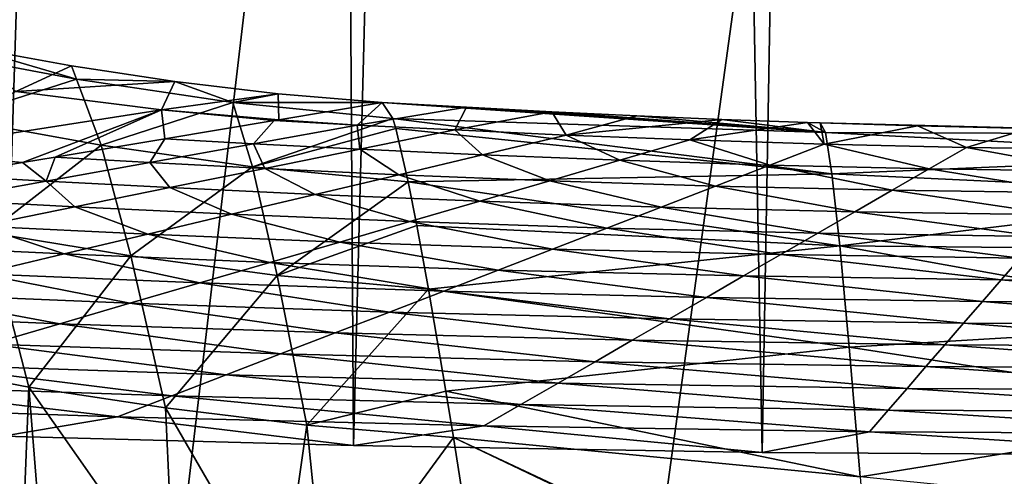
# Model space of a CAD drawing. Header units: metres. Extents: x -23 to 23, y -159 to 23.
# Tile 45 of 89: x -6.32 to -1.32, y -23.61 to -21.29. Entities that reach past the tile are written whole.
import ezdxf

# ---------------------------------------------------------------- set-up
doc = ezdxf.new("R2010")
doc.units = ezdxf.units.M
doc.layers.add('solid_509541_140_SW0001', color=7, linetype='CONTINUOUS')

msp = doc.modelspace()

# ---------------------------------------------------------------- linework, layer by layer
at = {"layer": 'solid_509541_140_SW0001'}
for points in [[(-1.723706, 23.492811), (-2.550449, -23.484219), (-3.412922, 23.471962)], [(-1.723706, 23.492811), (-0.134043, -23.499722), (-2.550449, -23.484219)], [(0.124983, 23.499725), (-0.134043, -23.499722), (-1.723706, 23.492811)], [(-4.925047, 23.441509), (-4.624835, -23.448418), (-6.404263, -23.400892)], [(-4.925047, 23.441509), (-6.404263, -23.400892), (-6.273444, 23.404921)], [(-3.412922, 23.471962), (-4.624835, -23.448418), (-4.925047, 23.441509)], [(-3.412922, 23.471962), (-2.550449, -23.484219), (-4.624835, -23.448418)], [(-6.273444, 23.404921), (-6.404263, -23.400892), (-7.840598, 23.351067)], [(18.92091, -6.147776, 147.5), (-20.215473, -149, 147.5), (20.215471, -149, 147.5)], [(18.92091, -6.147776, 147.5), (18.001144, -8.470781, 147.5), (-20.215473, -149, 147.5)], [(18.001144, -8.470781, 147.5), (16.797661, -10.659938, 147.5), (-20.215473, -149, 147.5)], [(16.797661, -10.659938, 147.5), (15.328966, -12.681423, 147.5), (-20.215473, -149, 147.5)], [(15.328966, -12.681423, 147.5), (13.618851, -14.502491, 147.5), (-20.215473, -149, 147.5)], [(13.618851, -14.502491, 147.5), (11.693766, -16.095087, 147.5), (-20.215473, -149, 147.5)], [(11.693766, -16.095087, 147.5), (9.584231, -17.433813, 147.5), (-20.215473, -149, 147.5)], [(9.584231, -17.433813, 147.5), (7.32384, -18.497488, 147.5), (-20.215473, -149, 147.5)], [(7.32384, -18.497488, 147.5), (4.94744, -19.269627, 147.5), (-20.215473, -149, 147.5)], [(-4.94744, -19.269627, 147.5), (-7.32384, -18.497488, 147.5), (-20.215473, -149, 147.5)], [(4.94744, -19.269627, 147.5), (2.493532, -19.73772, 147.5), (-20.215473, -149, 147.5)], [(-2.493532, -19.73772, 147.5), (-4.94744, -19.269627, 147.5), (-20.215473, -149, 147.5)], [(2.493532, -19.73772, 147.5), (0, -19.894623, 147.5), (-20.215473, -149, 147.5)], [(-2.493532, -19.73772, 147.5), (-20.215473, -149, 147.5), (0, -19.894623, 147.5)], [(-6.029916, -21.588547, 109.457336), (-6.805446, -21.442062, 109.750168), (-6.597031, -21.421963, 107.05645)], [(-6.055547, -21.519991, 106.875908), (-6.597031, -21.421963, 107.05645), (-6.338707, -21.6511, 99.732216)], [(-6.029916, -21.588547, 109.457336), (-6.597031, -21.421963, 107.05645), (-6.055547, -21.519991, 106.875908)], [(-6.654543, -21.788834, 112.205292), (-6.805446, -21.442062, 109.750168), (-6.029916, -21.588547, 109.457336)], [(-5.530556, -21.600286, 106.71701), (-6.055547, -21.519991, 106.875908), (-6.338707, -21.6511, 99.732216)], [(-6.029916, -21.588547, 109.457336), (-6.055547, -21.519991, 106.875908), (-5.530556, -21.600286, 106.71701)], [(-6.654543, -21.788834, 112.205292), (-6.029916, -21.588547, 109.457336), (-5.905544, -21.923021, 111.907715)], [(-5.530556, -21.600286, 106.71701), (-6.338707, -21.6511, 99.732216), (-5.599615, -21.744415, 99.732216)], [(-5.236332, -21.707649, 109.196365), (-6.029916, -21.588547, 109.457336), (-5.530556, -21.600286, 106.71701)], [(-5.905544, -21.923021, 111.907715), (-6.029916, -21.588547, 109.457336), (-5.236332, -21.707649, 109.196365)], [(-5.007573, -21.663063, 106.574165), (-5.530556, -21.600286, 106.71701), (-5.599615, -21.744415, 99.732216)], [(-5.236332, -21.707649, 109.196365), (-5.530556, -21.600286, 106.71701), (-5.007573, -21.663063, 106.574165)], [(-5.599615, -21.744415, 99.732216), (-6.338707, -21.6511, 99.732216), (-6.954768, -21.954865, 83.107414)], [(-5.007573, -21.663063, 106.574165), (-5.599615, -21.744415, 99.732216), (-5.003813, -21.794233, 99.732216)], [(-5.236332, -21.707649, 109.196365), (-5.007573, -21.663063, 106.574165), (-4.478664, -21.706179, 106.445038)], [(-4.478664, -21.706179, 106.445038), (-5.007573, -21.663063, 106.574165), (-5.003813, -21.794233, 99.732216)], [(-5.905544, -21.923021, 111.907715), (-5.236332, -21.707649, 109.196365), (-5.136675, -22.034033, 111.64164)], [(-4.425222, -21.787727, 108.964775), (-5.236332, -21.707649, 109.196365), (-4.478664, -21.706179, 106.445038)], [(-5.136675, -22.034033, 111.64164), (-5.236332, -21.707649, 109.196365), (-4.425222, -21.787727, 108.964775)], [(-4.60637, -21.821266, 99.440956), (-4.478664, -21.706179, 106.445038), (-5.003813, -21.794233, 99.732216)], [(-4.050983, -21.731159, 106.351692), (-4.478664, -21.706179, 106.445038), (-4.60637, -21.821266, 99.440956)], [(-4.050983, -21.731159, 106.351692), (-4.60637, -21.821266, 99.440956), (-4.111214, -21.846369, 99.440956)], [(-2.230446, -21.859114, 108.135269), (-4.478664, -21.706179, 106.445038), (-4.050983, -21.731159, 106.351692)], [(-2.230446, -21.859114, 108.135269), (-4.425222, -21.787727, 108.964775), (-4.478664, -21.706179, 106.445038)], [(-3.619175, -21.754063, 106.267334), (-4.050983, -21.731159, 106.351692), (-4.111214, -21.846369, 99.440956)], [(-2.230446, -21.859114, 108.135269), (-4.050983, -21.731159, 106.351692), (-3.619175, -21.754063, 106.267334)], [(-5.599615, -21.744415, 99.732216), (-6.954768, -21.954865, 83.107414), (-6.304385, -22.012308, 83.107414)], [(-6.138013, -21.984411, 85.234093), (-5.599615, -21.744415, 99.732216), (-6.304385, -22.012308, 83.107414)], [(-6.138013, -21.984411, 85.234093), (-5.582306, -21.891233, 92.337524), (-5.599615, -21.744415, 99.732216)], [(-5.026599, -21.798054, 99.440956), (-5.003813, -21.794233, 99.732216), (-5.599615, -21.744415, 99.732216)], [(-5.582306, -21.891233, 92.337524), (-5.026599, -21.798054, 99.440956), (-5.599615, -21.744415, 99.732216)], [(-3.619175, -21.754063, 106.267334), (-4.111214, -21.846369, 99.440956), (-3.545925, -21.87208, 99.440956)], [(-3.186964, -21.774637, 106.192719), (-3.619175, -21.754063, 106.267334), (-3.545925, -21.87208, 99.440956)], [(-2.230446, -21.859114, 108.135269), (-3.619175, -21.754063, 106.267334), (-3.186964, -21.774637, 106.192719)], [(-2.756572, -21.792747, 106.128059), (-3.186964, -21.774637, 106.192719), (-3.545925, -21.87208, 99.440956)], [(-2.230446, -21.859114, 108.135269), (-3.186964, -21.774637, 106.192719), (-2.756572, -21.792747, 106.128059)], [(-6.654543, -21.788834, 112.205292), (-5.905544, -21.923021, 111.907715), (-6.477099, -22.366415, 114.533867)], [(-5.132391, -21.916346, 92.337524), (-5.026599, -21.798054, 99.440956), (-5.582306, -21.891233, 92.337524)], [(-4.410074, -21.838594, 109.508675), (-5.136675, -22.034033, 111.64164), (-4.425222, -21.787727, 108.964775)], [(-4.60637, -21.821266, 99.440956), (-5.026599, -21.798054, 99.440956), (-5.132391, -21.916346, 92.337524)], [(-4.60637, -21.821266, 99.440956), (-5.132391, -21.916346, 92.337524), (-4.593228, -21.944033, 92.337524)], [(-4.60637, -21.821266, 99.440956), (-5.003813, -21.794233, 99.732216), (-5.026599, -21.798054, 99.440956)], [(-4.111214, -21.846369, 99.440956), (-4.60637, -21.821266, 99.440956), (-4.593228, -21.944033, 92.337524)], [(-2.197791, -22.069244, 110.166862), (-4.410074, -21.838594, 109.508675), (-4.425222, -21.787727, 108.964775)], [(-2.230446, -21.859114, 108.135269), (-2.197791, -22.069244, 110.166862), (-4.425222, -21.787727, 108.964775)], [(-2.756572, -21.792747, 106.128059), (-3.545925, -21.87208, 99.440956), (-2.917995, -21.896648, 99.440956)], [(-2.321681, -21.808575, 106.072395), (-2.756572, -21.792747, 106.128059), (-2.917995, -21.896648, 99.440956)], [(-2.321681, -21.808575, 106.072395), (-2.917995, -21.896648, 99.440956), (-2.237187, -21.918198, 99.440956)], [(-2.230446, -21.859114, 108.135269), (-2.756572, -21.792747, 106.128059), (-2.321681, -21.808575, 106.072395)], [(-2.255984, -21.810745, 106.064827), (-2.321681, -21.808575, 106.072395), (-2.237187, -21.918198, 99.440956)], [(-2.230446, -21.859114, 108.135269), (-2.321681, -21.808575, 106.072395), (-2.255984, -21.810745, 106.064827)], [(-1.762461, -21.825157, 106.014984), (-2.255984, -21.810745, 106.064827), (-2.237187, -21.918198, 99.440956)], [(0, -21.86846, 107.454132), (-2.255984, -21.810745, 106.064827), (-1.762461, -21.825157, 106.014984)], [(0, -21.86846, 107.454132), (-2.230446, -21.859114, 108.135269), (-2.255984, -21.810745, 106.064827)], [(-1.762461, -21.825157, 106.014984), (-2.237187, -21.918198, 99.440956), (-1.515107, -21.935013, 99.440956)], [(-1.191502, -21.837557, 105.972679), (-1.762461, -21.825157, 106.014984), (-1.515107, -21.935013, 99.440956)], [(0, -21.86846, 107.454132), (-1.762461, -21.825157, 106.014984), (-1.191502, -21.837557, 105.972679)], [(-4.410074, -21.838594, 109.508675), (-4.346801, -22.110338, 111.402245), (-5.136675, -22.034033, 111.64164)], [(-4.111214, -21.846369, 99.440956), (-4.593228, -21.944033, 92.337524), (-3.970526, -21.97275, 92.337524)], [(-2.197791, -22.069244, 110.166862), (-4.346801, -22.110338, 111.402245), (-4.410074, -21.838594, 109.508675)], [(-3.545925, -21.87208, 99.440956), (-4.111214, -21.846369, 99.440956), (-3.970526, -21.97275, 92.337524)], [(-3.545925, -21.87208, 99.440956), (-3.970526, -21.97275, 92.337524), (-3.273208, -22.000406, 92.337524)], [(-2.917995, -21.896648, 99.440956), (-3.545925, -21.87208, 99.440956), (-3.273208, -22.000406, 92.337524)], [(0, -21.976749, 108.967308), (-2.197791, -22.069244, 110.166862), (-2.230446, -21.859114, 108.135269)], [(0, -21.86846, 107.454132), (0, -21.976749, 108.967308), (-2.230446, -21.859114, 108.135269)], [(-1.191502, -21.837557, 105.972679), (-1.515107, -21.935013, 99.440956), (-0.76474, -21.945719, 99.440956)], [(-5.905544, -21.923021, 111.907715), (-5.755234, -22.485462, 114.242111), (-6.477099, -22.366415, 114.533867)], [(-5.658413, -22.011427, 85.234093), (-5.582306, -21.891233, 92.337524), (-6.138013, -21.984411, 85.234093)], [(-5.905544, -21.923021, 111.907715), (-5.136675, -22.034033, 111.64164), (-5.755234, -22.485462, 114.242111)], [(-5.132391, -21.916346, 92.337524), (-5.582306, -21.891233, 92.337524), (-5.658413, -22.011427, 85.234093)], [(-5.132391, -21.916346, 92.337524), (-5.658413, -22.011427, 85.234093), (-5.075243, -22.041697, 85.234093)], [(-4.593228, -21.944033, 92.337524), (-5.132391, -21.916346, 92.337524), (-5.075243, -22.041697, 85.234093)], [(-2.917995, -21.896648, 99.440956), (-3.273208, -22.000406, 92.337524), (-2.512906, -22.024775, 92.337524)], [(-2.237187, -21.918198, 99.440956), (-2.917995, -21.896648, 99.440956), (-2.512906, -22.024775, 92.337524)], [(-2.237187, -21.918198, 99.440956), (-2.512906, -22.024775, 92.337524), (-1.703439, -22.043837, 92.337524)], [(-1.515107, -21.935013, 99.440956), (-2.237187, -21.918198, 99.440956), (-1.703439, -22.043837, 92.337524)], [(-6.69372, -22.077589, 78.130661), (-6.304385, -22.012308, 83.107414), (-6.954768, -21.954865, 83.107414)], [(-4.593228, -21.944033, 92.337524), (-5.075243, -22.041697, 85.234093), (-4.395127, -22.07342, 85.234093)], [(-3.970526, -21.97275, 92.337524), (-4.593228, -21.944033, 92.337524), (-4.395127, -22.07342, 85.234093)], [(-3.970526, -21.97275, 92.337524), (-4.395127, -22.07342, 85.234093), (-3.628422, -22.104164, 85.234093)], [(-3.273208, -22.000406, 92.337524), (-3.970526, -21.97275, 92.337524), (-3.628422, -22.104164, 85.234093)], [(0, -21.976749, 108.967308), (0, -22.172537, 110.471481), (-2.197791, -22.069244, 110.166862)], [(-1.515107, -21.935013, 99.440956), (-1.703439, -22.043837, 92.337524), (-0.86028, -22.055984, 92.337524)], [(-0.76474, -21.945719, 99.440956), (-1.515107, -21.935013, 99.440956), (-0.86028, -22.055984, 92.337524)], [(-6.184435, -22.106506, 78.130661), (-6.304385, -22.012308, 83.107414), (-6.69372, -22.077589, 78.130661)], [(-6.184435, -22.106506, 78.130661), (-6.138013, -21.984411, 85.234093), (-6.304385, -22.012308, 83.107414)], [(-5.658413, -22.011427, 85.234093), (-6.138013, -21.984411, 85.234093), (-6.184435, -22.106506, 78.130661)], [(-5.658413, -22.011427, 85.234093), (-6.184435, -22.106506, 78.130661), (-5.557258, -22.139359, 78.130661)], [(-5.075243, -22.041697, 85.234093), (-5.658413, -22.011427, 85.234093), (-5.557258, -22.139359, 78.130661)], [(-3.273208, -22.000406, 92.337524), (-3.628422, -22.104164, 85.234093), (-2.788624, -22.131351, 85.234093)], [(-2.512906, -22.024775, 92.337524), (-3.273208, -22.000406, 92.337524), (-2.788624, -22.131351, 85.234093)], [(-2.512906, -22.024775, 92.337524), (-2.788624, -22.131351, 85.234093), (-1.891772, -22.152658, 85.234093)], [(-1.703439, -22.043837, 92.337524), (-2.512906, -22.024775, 92.337524), (-1.891772, -22.152658, 85.234093)], [(-6.184435, -22.106506, 78.130661), (-6.69372, -22.077589, 78.130661), (-6.710457, -22.201588, 71.027222)], [(-5.136675, -22.034033, 111.64164), (-5.011805, -22.58544, 113.981506), (-5.755234, -22.485462, 114.242111)], [(-5.075243, -22.041697, 85.234093), (-5.557258, -22.139359, 78.130661), (-4.819728, -22.174088, 78.130661)], [(-5.136675, -22.034033, 111.64164), (-4.346801, -22.110338, 111.402245), (-5.011805, -22.58544, 113.981506)], [(-4.395127, -22.07342, 85.234093), (-5.075243, -22.041697, 85.234093), (-4.819728, -22.174088, 78.130661)], [(-4.395127, -22.07342, 85.234093), (-4.819728, -22.174088, 78.130661), (-3.983635, -22.207922, 78.130661)], [(-3.628422, -22.104164, 85.234093), (-4.395127, -22.07342, 85.234093), (-3.983635, -22.207922, 78.130661)], [(-2.197791, -22.069244, 110.166862), (-2.157416, -22.434669, 112.153984), (-4.346801, -22.110338, 111.402245)], [(0, -22.172537, 110.471481), (-2.157416, -22.434669, 112.153984), (-2.197791, -22.069244, 110.166862)], [(-1.703439, -22.043837, 92.337524), (-1.891772, -22.152658, 85.234093), (-0.955821, -22.166252, 85.234093)], [(-0.86028, -22.055984, 92.337524), (-1.703439, -22.043837, 92.337524), (-0.955821, -22.166252, 85.234093)], [(-6.184435, -22.106506, 78.130661), (-6.710457, -22.201588, 71.027222), (-6.039272, -22.237022, 71.027222)], [(-5.557258, -22.139359, 78.130661), (-6.184435, -22.106506, 78.130661), (-6.039272, -22.237022, 71.027222)], [(-4.346801, -22.110338, 111.402245), (-4.302999, -22.332237, 112.482811), (-5.011805, -22.58544, 113.981506)], [(-2.157416, -22.434669, 112.153984), (-4.302999, -22.332237, 112.482811), (-4.346801, -22.110338, 111.402245)], [(-3.628422, -22.104164, 85.234093), (-3.983635, -22.207922, 78.130661), (-3.064342, -22.237928, 78.130661)], [(-2.788624, -22.131351, 85.234093), (-3.628422, -22.104164, 85.234093), (-3.064342, -22.237928, 78.130661)], [(-2.788624, -22.131351, 85.234093), (-3.064342, -22.237928, 78.130661), (-2.080105, -22.261482, 78.130661)], [(-1.891772, -22.152658, 85.234093), (-2.788624, -22.131351, 85.234093), (-2.080105, -22.261482, 78.130661)], [(-5.557258, -22.139359, 78.130661), (-6.039272, -22.237022, 71.027222), (-5.244329, -22.274757, 71.027222)], [(-4.819728, -22.174088, 78.130661), (-5.557258, -22.139359, 78.130661), (-5.244329, -22.274757, 71.027222)], [(-4.819728, -22.174088, 78.130661), (-5.244329, -22.274757, 71.027222), (-4.338849, -22.31168, 71.027222)], [(-3.983635, -22.207922, 78.130661), (-4.819728, -22.174088, 78.130661), (-4.338849, -22.31168, 71.027222)], [(0, -22.172537, 110.471481), (0, -22.455101, 111.96154), (-2.157416, -22.434669, 112.153984)], [(-1.891772, -22.152658, 85.234093), (-2.080105, -22.261482, 78.130661), (-1.051361, -22.27652, 78.130661)], [(-0.955821, -22.166252, 85.234093), (-1.891772, -22.152658, 85.234093), (-1.051361, -22.27652, 78.130661)], [(-6.039272, -22.237022, 71.027222), (-6.710457, -22.201588, 71.027222), (-6.521286, -22.334686, 63.923794)], [(-3.983635, -22.207922, 78.130661), (-4.338849, -22.31168, 71.027222), (-3.34006, -22.344505, 71.027222)], [(-3.064342, -22.237928, 78.130661), (-3.983635, -22.207922, 78.130661), (-3.34006, -22.344505, 71.027222)], [(-6.039272, -22.237022, 71.027222), (-6.521286, -22.334686, 63.923794), (-5.668931, -22.375427, 63.923794)], [(-5.244329, -22.274757, 71.027222), (-6.039272, -22.237022, 71.027222), (-5.668931, -22.375427, 63.923794)], [(-5.244329, -22.274757, 71.027222), (-5.668931, -22.375427, 63.923794), (-4.694062, -22.415438, 63.923794)], [(-4.338849, -22.31168, 71.027222), (-5.244329, -22.274757, 71.027222), (-4.694062, -22.415438, 63.923794)], [(-3.064342, -22.237928, 78.130661), (-3.34006, -22.344505, 71.027222), (-2.268437, -22.370304, 71.027222)], [(-2.080105, -22.261482, 78.130661), (-3.064342, -22.237928, 78.130661), (-2.268437, -22.370304, 71.027222)], [(-2.080105, -22.261482, 78.130661), (-2.268437, -22.370304, 71.027222), (-1.146901, -22.386787, 71.027222)], [(-1.051361, -22.27652, 78.130661), (-2.080105, -22.261482, 78.130661), (-1.146901, -22.386787, 71.027222)], [(-4.302999, -22.332237, 112.482811), (-4.244174, -22.654762, 113.746124), (-5.011805, -22.58544, 113.981506)], [(-4.338849, -22.31168, 71.027222), (-4.694062, -22.415438, 63.923794), (-3.615778, -22.451082, 63.923794)], [(-3.34006, -22.344505, 71.027222), (-4.338849, -22.31168, 71.027222), (-3.615778, -22.451082, 63.923794)], [(-2.157416, -22.434669, 112.153984), (-4.244174, -22.654762, 113.746124), (-4.302999, -22.332237, 112.482811)], [(-6.521286, -22.334686, 63.923794), (-7.003301, -22.432348, 56.820362), (-6.093532, -22.476097, 56.820362)], [(-6.477099, -22.366415, 114.533867), (-6.272376, -23.153133, 116.73999), (-6.948062, -23.022158, 117.045372)], [(-5.668931, -22.375427, 63.923794), (-6.521286, -22.334686, 63.923794), (-6.093532, -22.476097, 56.820362)], [(-6.477099, -22.366415, 114.533867), (-5.755234, -22.485462, 114.242111), (-6.272376, -23.153133, 116.73999)], [(-5.668931, -22.375427, 63.923794), (-6.093532, -22.476097, 56.820362), (-5.049276, -22.519196, 56.820362)], [(-4.694062, -22.415438, 63.923794), (-5.668931, -22.375427, 63.923794), (-5.049276, -22.519196, 56.820362)], [(-3.34006, -22.344505, 71.027222), (-3.615778, -22.451082, 63.923794), (-2.45677, -22.479128, 63.923794)], [(-2.268437, -22.370304, 71.027222), (-3.34006, -22.344505, 71.027222), (-2.45677, -22.479128, 63.923794)], [(-2.268437, -22.370304, 71.027222), (-2.45677, -22.479128, 63.923794), (-1.242441, -22.497053, 63.923794)], [(-1.146901, -22.386787, 71.027222), (-2.268437, -22.370304, 71.027222), (-1.242441, -22.497053, 63.923794)], [(-6.093532, -22.476097, 56.820362), (-7.003301, -22.432348, 56.820362), (-6.518133, -22.576767, 49.71693)], [(-4.694062, -22.415438, 63.923794), (-5.049276, -22.519196, 56.820362), (-3.891496, -22.557657, 56.820362)], [(-3.615778, -22.451082, 63.923794), (-4.694062, -22.415438, 63.923794), (-3.891496, -22.557657, 56.820362)], [(-6.093532, -22.476097, 56.820362), (-6.518133, -22.576767, 49.71693), (-5.40449, -22.622955, 49.71693)], [(-5.049276, -22.519196, 56.820362), (-6.093532, -22.476097, 56.820362), (-5.40449, -22.622955, 49.71693)], [(-2.157416, -22.434669, 112.153984), (-2.109189, -22.94903, 114.092239), (-4.244174, -22.654762, 113.746124)], [(-3.615778, -22.451082, 63.923794), (-3.891496, -22.557657, 56.820362), (-2.645103, -22.58795, 56.820362)], [(-2.45677, -22.479128, 63.923794), (-3.615778, -22.451082, 63.923794), (-2.645103, -22.58795, 56.820362)], [(-2.45677, -22.479128, 63.923794), (-2.645103, -22.58795, 56.820362), (-1.337981, -22.607321, 56.820362)], [(-1.242441, -22.497053, 63.923794), (-2.45677, -22.479128, 63.923794), (-1.337981, -22.607321, 56.820362)], [(0, -22.823532, 113.432579), (-2.109189, -22.94903, 114.092239), (-2.157416, -22.434669, 112.153984)], [(0, -22.455101, 111.96154), (0, -22.823532, 113.432579), (-2.157416, -22.434669, 112.153984)], [(-5.755234, -22.485462, 114.242111), (-5.578393, -23.256638, 116.463593), (-6.272376, -23.153133, 116.73999)], [(-5.755234, -22.485462, 114.242111), (-5.011805, -22.58544, 113.981506), (-5.578393, -23.256638, 116.463593)], [(-5.049276, -22.519196, 56.820362), (-5.40449, -22.622955, 49.71693), (-4.167214, -22.664234, 49.71693)], [(-3.891496, -22.557657, 56.820362), (-5.049276, -22.519196, 56.820362), (-4.167214, -22.664234, 49.71693)], [(-1.242441, -22.497053, 63.923794), (-1.337981, -22.607321, 56.820362), (0, -22.613987, 56.820362)], [(-6.518133, -22.576767, 49.71693), (-6.942734, -22.677437, 42.613495), (-5.759703, -22.726713, 42.613495)], [(-5.40449, -22.622955, 49.71693), (-6.518133, -22.576767, 49.71693), (-5.759703, -22.726713, 42.613495)], [(-3.891496, -22.557657, 56.820362), (-4.167214, -22.664234, 49.71693), (-2.833436, -22.696774, 49.71693)], [(-2.645103, -22.58795, 56.820362), (-3.891496, -22.557657, 56.820362), (-2.833436, -22.696774, 49.71693)], [(-5.40449, -22.622955, 49.71693), (-5.759703, -22.726713, 42.613495), (-4.442932, -22.770811, 42.613495)], [(-5.011805, -22.58544, 113.981506), (-4.861361, -23.345041, 116.217491), (-5.578393, -23.256638, 116.463593)], [(-4.167214, -22.664234, 49.71693), (-5.40449, -22.622955, 49.71693), (-4.442932, -22.770811, 42.613495)], [(-5.011805, -22.58544, 113.981506), (-4.244174, -22.654762, 113.746124), (-4.861361, -23.345041, 116.217491)], [(-2.645103, -22.58795, 56.820362), (-2.833436, -22.696774, 49.71693), (-1.433522, -22.717588, 49.71693)], [(-1.337981, -22.607321, 56.820362), (-2.645103, -22.58795, 56.820362), (-1.433522, -22.717588, 49.71693)], [(-1.337981, -22.607321, 56.820362), (-1.433522, -22.717588, 49.71693), (0, -22.724752, 49.71693)], [(0, -22.613987, 56.820362), (-1.337981, -22.607321, 56.820362), (0, -22.724752, 49.71693)], [(-6.942734, -22.677437, 42.613495), (-7.367335, -22.778105, 35.510063), (-6.114916, -22.830471, 35.510063)], [(-5.759703, -22.726713, 42.613495), (-6.942734, -22.677437, 42.613495), (-6.114916, -22.830471, 35.510063)], [(-4.244174, -22.654762, 113.746124), (-4.155818, -23.172108, 115.36525), (-4.861361, -23.345041, 116.217491)], [(-4.167214, -22.664234, 49.71693), (-4.442932, -22.770811, 42.613495), (-3.021768, -22.805597, 42.613495)], [(-2.109189, -22.94903, 114.092239), (-4.155818, -23.172108, 115.36525), (-4.244174, -22.654762, 113.746124)], [(-2.833436, -22.696774, 49.71693), (-4.167214, -22.664234, 49.71693), (-3.021768, -22.805597, 42.613495)], [(-5.759703, -22.726713, 42.613495), (-6.114916, -22.830471, 35.510063), (-4.71865, -22.877388, 35.510063)], [(-4.442932, -22.770811, 42.613495), (-5.759703, -22.726713, 42.613495), (-4.71865, -22.877388, 35.510063)], [(-2.833436, -22.696774, 49.71693), (-3.021768, -22.805597, 42.613495), (-1.529062, -22.827856, 42.613495)], [(-1.433522, -22.717588, 49.71693), (-2.833436, -22.696774, 49.71693), (-1.529062, -22.827856, 42.613495)], [(-1.433522, -22.717588, 49.71693), (-1.529062, -22.827856, 42.613495), (0, -22.835518, 42.613495)], [(0, -22.724752, 49.71693), (-1.433522, -22.717588, 49.71693), (0, -22.835518, 42.613495)], [(-6.114916, -22.830471, 35.510063), (-7.367335, -22.778105, 35.510063), (-6.47013, -22.934229, 28.406631)], [(-4.442932, -22.770811, 42.613495), (-4.71865, -22.877388, 35.510063), (-3.210101, -22.914419, 35.510063)], [(-3.021768, -22.805597, 42.613495), (-4.442932, -22.770811, 42.613495), (-3.210101, -22.914419, 35.510063)], [(-6.114916, -22.830471, 35.510063), (-6.47013, -22.934229, 28.406631), (-4.994368, -22.983965, 28.406631)], [(-4.71865, -22.877388, 35.510063), (-6.114916, -22.830471, 35.510063), (-4.994368, -22.983965, 28.406631)], [(-3.021768, -22.805597, 42.613495), (-3.210101, -22.914419, 35.510063), (-1.624602, -22.938124, 35.510063)], [(-1.529062, -22.827856, 42.613495), (-3.021768, -22.805597, 42.613495), (-1.624602, -22.938124, 35.510063)], [(0, -22.823532, 113.432579), (0, -23.276693, 114.879929), (-2.109189, -22.94903, 114.092239)], [(-1.529062, -22.827856, 42.613495), (-1.624602, -22.938124, 35.510063), (0, -22.946283, 35.510063)], [(0, -22.835518, 42.613495), (-1.529062, -22.827856, 42.613495), (0, -22.946283, 35.510063)], [(-4.71865, -22.877388, 35.510063), (-4.994368, -22.983965, 28.406631), (-3.398434, -23.023243, 28.406631)], [(-3.210101, -22.914419, 35.510063), (-4.71865, -22.877388, 35.510063), (-3.398434, -23.023243, 28.406631)], [(-3.210101, -22.914419, 35.510063), (-3.398434, -23.023243, 28.406631), (-1.720142, -23.048389, 28.406631)], [(-1.624602, -22.938124, 35.510063), (-3.210101, -22.914419, 35.510063), (-1.720142, -23.048389, 28.406631)], [(-6.47013, -22.934229, 28.406631), (-6.825344, -23.037987, 21.3032), (-5.270086, -23.090542, 21.3032)], [(-4.994368, -22.983965, 28.406631), (-6.47013, -22.934229, 28.406631), (-5.270086, -23.090542, 21.3032)], [(-2.109189, -22.94903, 114.092239), (-2.053027, -23.608309, 115.976242), (-4.155818, -23.172108, 115.36525)], [(0, -23.276693, 114.879929), (-2.053027, -23.608309, 115.976242), (-2.109189, -22.94903, 114.092239)], [(-1.624602, -22.938124, 35.510063), (-1.720142, -23.048389, 28.406631), (0, -23.057049, 28.406631)], [(0, -22.946283, 35.510063), (-1.624602, -22.938124, 35.510063), (0, -23.057049, 28.406631)], [(-6.948062, -23.022158, 117.045372), (-6.309919, -24.091061, 118.935066), (-7.022703, -23.952665, 119.260719)], [(-6.948062, -23.022158, 117.045372), (-6.272376, -23.153133, 116.73999), (-6.309919, -24.091061, 118.935066)], [(-4.994368, -22.983965, 28.406631), (-5.270086, -23.090542, 21.3032), (-3.586766, -23.132065, 21.3032)], [(-3.398434, -23.023243, 28.406631), (-4.994368, -22.983965, 28.406631), (-3.586766, -23.132065, 21.3032)], [(-3.398434, -23.023243, 28.406631), (-3.586766, -23.132065, 21.3032), (-1.815682, -23.158657, 21.3032)], [(-1.720142, -23.048389, 28.406631), (-3.398434, -23.023243, 28.406631), (-1.815682, -23.158657, 21.3032)], [(-6.825344, -23.037987, 21.3032), (-7.180557, -23.141745, 14.199768), (-5.545805, -23.197119, 14.199768)], [(-5.270086, -23.090542, 21.3032), (-6.825344, -23.037987, 21.3032), (-5.545805, -23.197119, 14.199768)], [(-1.720142, -23.048389, 28.406631), (-1.815682, -23.158657, 21.3032), (0, -23.167814, 21.3032)], [(0, -23.057049, 28.406631), (-1.720142, -23.048389, 28.406631), (0, -23.167814, 21.3032)], [(-5.270086, -23.090542, 21.3032), (-5.545805, -23.197119, 14.199768), (-3.775099, -23.240889, 14.199768)], [(-3.586766, -23.132065, 21.3032), (-5.270086, -23.090542, 21.3032), (-3.775099, -23.240889, 14.199768)], [(-3.586766, -23.132065, 21.3032), (-3.775099, -23.240889, 14.199768), (-1.911223, -23.268925, 14.199768)], [(-1.815682, -23.158657, 21.3032), (-3.586766, -23.132065, 21.3032), (-1.911223, -23.268925, 14.199768)], [(-7.180557, -23.141745, 14.199768), (-7.53577, -23.245502, 7.096336), (-5.821523, -23.303696, 7.096336)], [(-5.545805, -23.197119, 14.199768), (-7.180557, -23.141745, 14.199768), (-5.821523, -23.303696, 7.096336)], [(-6.272376, -23.153133, 116.73999), (-6.196254, -24.11039, 118.886879), (-6.309919, -24.091061, 118.935066)], [(-6.272376, -23.153133, 116.73999), (-5.534783, -24.205627, 118.62719), (-6.196254, -24.11039, 118.886879)], [(-6.272376, -23.153133, 116.73999), (-5.578393, -23.256638, 116.463593), (-5.534783, -24.205627, 118.62719)], [(-4.155818, -23.172108, 115.36525), (-4.117187, -23.407387, 115.997162), (-4.861361, -23.345041, 116.217491)], [(-2.053027, -23.608309, 115.976242), (-4.117187, -23.407387, 115.997162), (-4.155818, -23.172108, 115.36525)], [(-1.815682, -23.158657, 21.3032), (-1.911223, -23.268925, 14.199768), (0, -23.27858, 14.199768)], [(0, -23.167814, 21.3032), (-1.815682, -23.158657, 21.3032), (0, -23.27858, 14.199768)], [(-5.545805, -23.197119, 14.199768), (-5.821523, -23.303696, 7.096336), (-3.963432, -23.34971, 7.096336)], [(-3.775099, -23.240889, 14.199768), (-5.545805, -23.197119, 14.199768), (-3.963432, -23.34971, 7.096336)], [(-5.821523, -23.303696, 7.096336), (-7.53577, -23.245502, 7.096336), (-6.404263, -23.400892)], [(-5.578393, -23.256638, 116.463593), (-4.993529, -24.267925, 118.441109), (-5.534783, -24.205627, 118.62719)], [(-5.578393, -23.256638, 116.463593), (-4.861361, -23.345041, 116.217491), (-4.993529, -24.267925, 118.441109)], [(-3.775099, -23.240889, 14.199768), (-3.963432, -23.34971, 7.096336), (-2.006763, -23.379192, 7.096336)], [(-1.911223, -23.268925, 14.199768), (-3.775099, -23.240889, 14.199768), (-2.006763, -23.379192, 7.096336)], [(0, -23.276693, 114.879929), (0, -23.81296, 116.298546), (-2.053027, -23.608309, 115.976242)], [(-1.911223, -23.268925, 14.199768), (-2.006763, -23.379192, 7.096336), (0, -23.389345, 7.096336)], [(0, -23.27858, 14.199768), (-1.911223, -23.268925, 14.199768), (0, -23.389345, 7.096336)], [(-5.821523, -23.303696, 7.096336), (-6.404263, -23.400892), (-4.624835, -23.448418)], [(-3.963432, -23.34971, 7.096336), (-5.821523, -23.303696, 7.096336), (-4.624835, -23.448418)], [(-4.861361, -23.345041, 116.217491), (-4.765313, -24.293667, 118.369713), (-4.993529, -24.267925, 118.441109)], [(-4.861361, -23.345041, 116.217491), (-4.117187, -23.407387, 115.997162), (-4.765313, -24.293667, 118.369713)], [(-3.963432, -23.34971, 7.096336), (-4.624835, -23.448418), (-2.550449, -23.484219)], [(-2.006763, -23.379192, 7.096336), (-3.963432, -23.34971, 7.096336), (-2.550449, -23.484219)], [(-2.006763, -23.379192, 7.096336), (-2.550449, -23.484219), (-0.134043, -23.499722)], [(0, -23.389345, 7.096336), (-2.006763, -23.379192, 7.096336), (-0.134043, -23.499722)], [(-4.117187, -23.407387, 115.997162), (-3.968194, -24.360874, 118.151939), (-4.765313, -24.293667, 118.369713)], [(-4.117187, -23.407387, 115.997162), (-2.023384, -24.40823, 117.803642), (-3.968194, -24.360874, 118.151939)], [(-4.117187, -23.407387, 115.997162), (-1.989911, -24.40889, 117.799713), (-2.023384, -24.40823, 117.803642)], [(-2.053027, -23.608309, 115.976242), (-1.989911, -24.40889, 117.799713), (-4.117187, -23.407387, 115.997162)]]:
    msp.add_3dface(points, dxfattribs=at)

doc.saveas('drawing.dxf')
